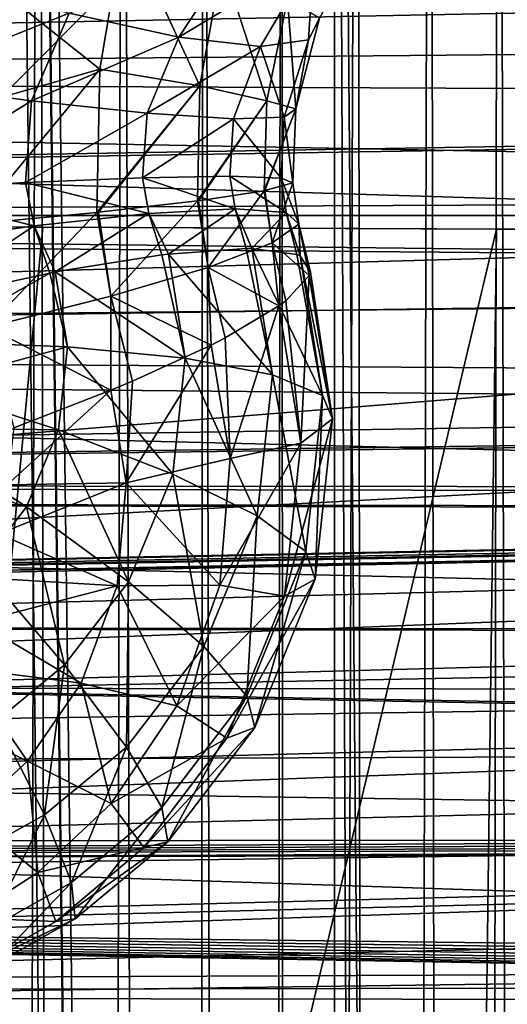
# Model space of a CAD drawing. Header units: metres. Extents: x -105 to 105, y -117 to 62.
# Tile 213 of 256: x 8.2 to 9.47, y -35.54 to -32.96. Entities that reach past the tile are written whole.
import ezdxf

# ---------------------------------------------------------------- set-up
doc = ezdxf.new("R2010")
doc.units = ezdxf.units.M
doc.layers.add('solid_509432_AD150_SW0001', color=7, linetype='CONTINUOUS')
doc.layers.add('solid_509432_AD150_SW0001_01', color=7, linetype='CONTINUOUS')

msp = doc.modelspace()

# ---------------------------------------------------------------- linework, layer by layer
at = {"layer": 'solid_509432_AD150_SW0001'}
for points in [[(19.164278, -30.178543, 17.200001), (0, -31.197607, 17.200001), (-19.004164, -33.471653, 17.200001)], [(19.004164, -33.471672, 17.200001), (19.164278, -30.178543, 17.200001), (-19.004164, -33.471653, 17.200001)], [(15.911817, -32.674633, 3.150873), (15.845762, -32.992149, 3.037176), (0, -32.795158, 3.552572)], [(15.845762, -32.992149, 3.037176), (0, -33.135956, 3.427122), (0, -32.795158, 3.552572)], [(-2.571086, -44.225113, 17.200001), (19.004164, -33.471672, 17.200001), (-19.004164, -33.471653, 17.200001)], [(0.626161, -43.635117, 17.200001), (19.004164, -33.471672, 17.200001), (-0.471556, -43.619888, 17.200001)], [(16.608957, -33.915565, 9.733883), (0, -33.809872, 9.293969), (0, -34.173038, 9.295006)], [(16.610235, -34.186619, 9.729881), (16.608957, -33.915565, 9.733883), (0, -34.173038, 9.295006)], [(16.607235, -34.204224, 9.728799), (16.610235, -34.186619, 9.729881), (0, -34.173038, 9.295006)], [(15.768517, -34.247578, 2.896079), (15.794847, -34.857994, 2.995983), (0, -34.573597, 3.355346)], [(15.31156, -34.56757, -1.790279), (0, -34.540058, -2.213469), (0, -34.86195, -2.380304)], [(15.191188, -35.087322, -2.051649), (15.31156, -34.56757, -1.790279), (0, -34.86195, -2.380304)], [(15.7953, -34.864555, 2.997682), (0, -34.925182, 3.446224), (0, -34.573597, 3.355346)], [(15.794847, -34.857994, 2.995983), (15.7953, -34.864555, 2.997682), (0, -34.573597, 3.355346)], [(15.200181, -35.102329, 13.687719), (15.202197, -35.433514, 13.433515), (0, -35.500393, 14.085731)], [(15.202197, -35.433514, 13.433515), (0, -35.831596, 13.831598), (0, -35.500393, 14.085731)]]:
    msp.add_3dface(points, dxfattribs=at)
at = {"layer": 'solid_509432_AD150_SW0001_01'}
for points in [[(7.633742, 18.070267, 71.843575), (9.022556, -88.007729, 71.829117), (9.022556, -28.755762, 71.829117)], [(7.633742, 18.070267, 71.843575), (8.98235, -88.533623, 71.829575), (9.022556, -88.007729, 71.829117)], [(7.633742, 18.070267, 71.843575), (8.979424, -88.551857, 71.829605), (8.98235, -88.533623, 71.829575)], [(7.633742, 18.070267, 71.843575), (8.859094, -89.033203, 71.830948), (8.979424, -88.551857, 71.829605)], [(7.633742, 18.070267, 71.843575), (8.663997, -89.454674, 71.833084), (8.859094, -89.033203, 71.830948)], [(7.633742, 18.070267, 71.843575), (8.615164, -89.533127, 71.833611), (8.663997, -89.454674, 71.833084)], [(7.633742, 18.070267, 71.843575), (8.384526, -89.830048, 71.83606), (8.615164, -89.533127, 71.833611)], [(7.633742, 18.070267, 71.843575), (8.252732, -89.962006, 71.837433), (8.384526, -89.830048, 71.83606)], [(7.633742, 18.070267, 71.843575), (8.034111, -90.139801, 71.839661), (8.252732, -89.962006, 71.837433)], [(9.281538, -88.007729, 71.809334), (9.022556, -28.755762, 71.829117), (9.022556, -88.007729, 71.829117)], [(9.535771, -88.007729, 71.756149), (9.535772, -28.755762, 71.756149), (9.022556, -28.755762, 71.829117)], [(9.281538, -88.007729, 71.809334), (9.535771, -88.007729, 71.756149), (9.022556, -28.755762, 71.829117)], [(9.452182, -29.040243, 65.829308), (9.622603, -29.004528, 66.021378), (9.585935, -86.844833, 65.978584)], [(9.272032, -29.078865, 65.643585), (9.452182, -29.040243, 65.829308), (9.368085, -86.739014, 65.740547)], [(9.452182, -29.040243, 65.829308), (9.585935, -86.844833, 65.978584), (9.368085, -86.739014, 65.740547)], [(9.082829, -29.119928, 65.465233), (9.272032, -29.078865, 65.643585), (9.136846, -86.631538, 65.514534)], [(9.272032, -29.078865, 65.643585), (9.368085, -86.739014, 65.740547), (9.136846, -86.631538, 65.514534)], [(8.885361, -29.163128, 65.295158), (9.082829, -29.119928, 65.465233), (8.893023, -86.52272, 65.301476)], [(9.082829, -29.119928, 65.465233), (9.136846, -86.631538, 65.514534), (8.893023, -86.52272, 65.301476)], [(8.680086, -29.208317, 65.13385), (8.885361, -29.163128, 65.295158), (8.809225, -86.486328, 65.233582)], [(8.885361, -29.163128, 65.295158), (8.893023, -86.52272, 65.301476), (8.809225, -86.486328, 65.233582)], [(8.46747, -29.255354, 64.98175), (8.680086, -29.208317, 65.13385), (8.637449, -86.413239, 65.10218)], [(8.680086, -29.208317, 65.13385), (8.809225, -86.486328, 65.233582), (8.637449, -86.413239, 65.10218)], [(8.248234, -29.304159, 64.839394), (8.46747, -29.255354, 64.98175), (8.371159, -86.303734, 64.91748)], [(8.46747, -29.255354, 64.98175), (8.637449, -86.413239, 65.10218), (8.371159, -86.303734, 64.91748)], [(8.023157, -29.354834, 64.707253), (8.248234, -29.304159, 64.839394), (8.09547, -86.195061, 64.74823)], [(8.248234, -29.304159, 64.839394), (8.371159, -86.303734, 64.91748), (8.09547, -86.195061, 64.74823)], [(12.937243, -29.349676, 13.961226), (15.184866, -33.482868, 13.90237), (0, -34.70055, 14.3)], [(12.902487, -29.366007, 13.962136), (12.937243, -29.349676, 13.961226), (0, -34.70055, 14.3)], [(9.8423, -30.60713, 14.042271), (12.902487, -29.366007, 13.962136), (0, -34.70055, 14.3)], [(9.768122, -30.632599, 14.044212), (9.8423, -30.60713, 14.042271), (0, -34.70055, 14.3)], [(6.630257, -31.524157, 14.126381), (9.768122, -30.632599, 14.044212), (0, -34.70055, 14.3)], [(7.896916, -31.47797, -14.352432), (9.789654, -31.514595, -13.505202), (7.812423, -33.499802, -14.3349)], [(9.789654, -31.514595, -13.505202), (9.702948, -33.507687, -13.49429), (7.812423, -33.499802, -14.3349)], [(8.472828, -32.703587, -10.857396), (8.122935, -32.861267, -11.071648), (8.408335, -33.088459, -10.875251)], [(8.472828, -32.703587, -10.857396), (8.408335, -33.088459, -10.875251), (8.670599, -33.131863, -10.57843)], [(8.472828, -32.703587, -10.857396), (8.670599, -33.131863, -10.57843), (8.728691, -32.809586, -10.572935)], [(16.685541, -32.729248, 9.493376), (0, -32.758125, 9.030887), (0, -33.097214, 9.16094)], [(16.645889, -33.170082, 9.634151), (16.685541, -32.729248, 9.493376), (0, -33.097214, 9.16094)], [(15.429588, -32.825581, -1.578699), (0, -32.765842, -1.997139), (0, -33.125931, -1.954971)], [(8.769058, -32.770954, -8.733278), (8.615001, -33.005005, -8.737924), (8.32834, -32.941525, -8.468136)], [(8.968181, -32.792038, -9.078145), (8.615001, -33.005005, -8.737924), (8.769058, -32.770954, -8.733278)], [(9.085095, -32.755863, -9.457869), (8.954336, -33.012012, -9.452004), (8.968181, -32.792038, -9.078145)], [(8.982985, -32.954746, -9.845912), (8.954336, -33.012012, -9.452004), (9.085095, -32.755863, -9.457869)], [(8.968181, -32.792038, -9.078145), (8.82867, -33.029167, -9.073762), (8.615001, -33.005005, -8.737924)], [(8.954336, -33.012012, -9.452004), (8.82867, -33.029167, -9.073762), (8.968181, -32.792038, -9.078145)], [(15.415245, -33.415146, -1.548258), (15.429588, -32.825581, -1.578699), (0, -33.125931, -1.954971)], [(8.728691, -32.809586, -10.572935), (8.670599, -33.131863, -10.57843), (8.845209, -33.17091, -10.222415)], [(8.728691, -32.809586, -10.572935), (8.845209, -33.17091, -10.222415), (8.899722, -32.904408, -10.227592)], [(8.32834, -32.941525, -8.468136), (7.87094, -33.124104, -8.304965), (7.988914, -32.843193, -8.283411)], [(8.408335, -33.088459, -10.875251), (8.122935, -32.861267, -11.071648), (8.072592, -33.184067, -11.092915)], [(8.899722, -32.904408, -10.227592), (8.845209, -33.17091, -10.222415), (8.921432, -33.19183, -9.832767)], [(8.899722, -32.904408, -10.227592), (8.921432, -33.19183, -9.832767), (8.982985, -32.954746, -9.845912)], [(8.32834, -32.941525, -8.468136), (8.229264, -33.171501, -8.473494), (7.87094, -33.124104, -8.304965)], [(8.615001, -33.005005, -8.737924), (8.229264, -33.171501, -8.473494), (8.32834, -32.941525, -8.468136)], [(8.982985, -32.954746, -9.845912), (8.921432, -33.19183, -9.832767), (8.954336, -33.012012, -9.452004)], [(15.845762, -32.992149, 3.037176), (15.77301, -33.621525, 2.908019), (0, -33.135956, 3.427122)], [(8.615001, -33.005005, -8.737924), (8.532054, -33.20356, -8.731048), (8.229264, -33.171501, -8.473494)], [(8.82867, -33.029167, -9.073762), (8.532054, -33.20356, -8.731048), (8.615001, -33.005005, -8.737924)], [(8.954336, -33.012012, -9.452004), (8.89085, -33.214134, -9.435557), (8.82867, -33.029167, -9.073762)], [(8.921432, -33.19183, -9.832767), (8.89085, -33.214134, -9.435557), (8.954336, -33.012012, -9.452004)], [(8.82867, -33.029167, -9.073762), (8.757902, -33.218143, -9.059453), (8.532054, -33.20356, -8.731048)], [(8.89085, -33.214134, -9.435557), (8.757902, -33.218143, -9.059453), (8.82867, -33.029167, -9.073762)], [(8.408335, -33.088459, -10.875251), (8.072592, -33.184067, -11.092915), (8.073724, -33.494194, -11.090662)], [(8.408335, -33.088459, -10.875251), (8.073724, -33.494194, -11.090662), (8.400601, -33.463257, -10.875607)], [(8.408335, -33.088459, -10.875251), (8.400601, -33.463257, -10.875607), (8.670599, -33.131863, -10.57843)], [(16.645889, -33.170082, 9.634151), (0, -33.097214, 9.16094), (0, -33.449516, 9.249063)], [(15.415245, -33.415146, -1.548258), (0, -33.125931, -1.954971), (0, -33.488518, -1.955832)], [(15.77301, -33.621525, 2.908019), (0, -33.489452, 3.343762), (0, -33.135956, 3.427122)], [(8.229264, -33.171501, -8.473494), (7.851658, -33.405258, -8.307011), (7.87094, -33.124104, -8.304965)], [(8.670599, -33.131863, -10.57843), (8.400601, -33.463257, -10.875607), (8.404772, -33.462822, -10.871978)], [(8.670599, -33.131863, -10.57843), (8.404772, -33.462822, -10.871978), (8.663718, -33.432961, -10.577324)], [(8.670599, -33.131863, -10.57843), (8.663718, -33.432961, -10.577324), (8.845209, -33.17091, -10.222415)], [(16.644573, -33.18478, 9.637739), (16.645889, -33.170082, 9.634151), (0, -33.449516, 9.249063)], [(16.614353, -33.643433, 9.716506), (16.644573, -33.18478, 9.637739), (0, -33.449516, 9.249063)], [(8.229264, -33.171501, -8.473494), (8.214013, -33.385365, -8.472816), (7.851658, -33.405258, -8.307011)], [(8.532054, -33.20356, -8.731048), (8.214013, -33.385365, -8.472816), (8.229264, -33.171501, -8.473494)], [(8.845209, -33.17091, -10.222415), (8.663718, -33.432961, -10.577324), (8.666451, -33.432606, -10.573221)], [(8.845209, -33.17091, -10.222415), (8.666451, -33.432606, -10.573221), (8.838854, -33.406586, -10.219905)], [(8.845209, -33.17091, -10.222415), (8.838854, -33.406586, -10.219905), (8.921432, -33.19183, -9.832767)], [(8.921432, -33.19183, -9.832767), (8.838854, -33.406586, -10.219905), (8.840219, -33.40633, -10.215794)], [(8.921432, -33.19183, -9.832767), (8.840219, -33.40633, -10.215794), (8.913644, -33.386246, -9.828622)], [(8.921432, -33.19183, -9.832767), (8.913644, -33.386246, -9.828622), (8.89085, -33.214134, -9.435557)], [(8.532054, -33.20356, -8.731048), (8.520177, -33.372845, -8.72835), (8.214013, -33.385365, -8.472816)], [(8.757902, -33.218143, -9.059453), (8.520177, -33.372845, -8.72835), (8.532054, -33.20356, -8.731048)], [(8.757902, -33.218143, -9.059453), (8.74849, -33.368748, -9.055515), (8.520177, -33.372845, -8.72835)], [(8.757902, -33.218143, -9.059453), (8.882801, -33.373318, -9.43113), (8.74849, -33.368748, -9.055515)], [(8.89085, -33.214134, -9.435557), (8.882801, -33.373318, -9.43113), (8.757902, -33.218143, -9.059453)], [(8.89085, -33.214134, -9.435557), (8.913644, -33.386246, -9.828622), (8.882801, -33.373318, -9.43113)], [(8.214013, -33.385365, -8.472816), (8.520177, -33.372845, -8.72835), (8.537076, -33.466022, -8.725616)], [(8.520177, -33.372845, -8.72835), (8.74849, -33.368748, -9.055515), (8.762292, -33.453915, -9.051972)], [(8.520177, -33.372845, -8.72835), (8.762292, -33.453915, -9.051972), (8.537076, -33.466022, -8.725616)], [(8.74849, -33.368748, -9.055515), (8.896193, -33.463371, -9.425278), (8.762292, -33.453915, -9.051972)], [(8.74849, -33.368748, -9.055515), (8.882801, -33.373318, -9.43113), (8.896193, -33.463371, -9.425278)], [(7.851658, -33.405258, -8.307011), (8.214013, -33.385365, -8.472816), (8.236297, -33.498848, -8.469037)], [(8.214013, -33.385365, -8.472816), (8.537076, -33.466022, -8.725616), (8.236297, -33.498848, -8.469037)], [(8.913644, -33.386246, -9.828622), (8.840219, -33.40633, -10.215794), (8.859627, -33.542873, -10.206838)], [(8.913644, -33.386246, -9.828622), (8.859627, -33.542873, -10.206838), (8.929412, -33.493732, -9.819423)], [(8.882801, -33.373318, -9.43113), (8.929412, -33.493732, -9.819423), (8.896193, -33.463371, -9.425278)], [(8.882801, -33.373318, -9.43113), (8.913644, -33.386246, -9.828622), (8.929412, -33.493732, -9.819423)], [(15.415245, -33.415146, -1.548258), (0, -33.488518, -1.955832), (0, -33.848476, -1.999721)], [(15.386938, -33.994453, -1.617634), (15.415245, -33.415146, -1.548258), (0, -33.848476, -1.999721)], [(7.851658, -33.405258, -8.307011), (8.236297, -33.498848, -8.469037), (7.880993, -33.550095, -8.30018)], [(8.838854, -33.406586, -10.219905), (8.666451, -33.432606, -10.573221), (8.691719, -33.607353, -10.560427)], [(8.838854, -33.406586, -10.219905), (8.691719, -33.607353, -10.560427), (8.859627, -33.542873, -10.206838)], [(8.840219, -33.40633, -10.215794), (8.838854, -33.406586, -10.219905), (8.859627, -33.542873, -10.206838)], [(16.614353, -33.643433, 9.716506), (0, -33.449516, 9.249063), (0, -33.809872, 9.293969)], [(8.663718, -33.432961, -10.577324), (8.404772, -33.462822, -10.871978), (8.437432, -33.682667, -10.855457)], [(8.663718, -33.432961, -10.577324), (8.437432, -33.682667, -10.855457), (8.691719, -33.607353, -10.560427)], [(8.666451, -33.432606, -10.573221), (8.663718, -33.432961, -10.577324), (8.691719, -33.607353, -10.560427)], [(-2.571086, -44.225113, 17.200001), (-1.55115, -43.819115, 17.200001), (19.004164, -33.471672, 17.200001)], [(-1.55115, -43.819115, 17.200001), (-0.471556, -43.619888, 17.200001), (19.004164, -33.471672, 17.200001)], [(0.626161, -43.635117, 17.200001), (1.699764, -43.864197, 17.200001), (19.004164, -33.471672, 17.200001)], [(1.699764, -43.864197, 17.200001), (2.708052, -44.298321, 17.200001), (19.004164, -33.471672, 17.200001)], [(2.708052, -44.298321, 17.200001), (3.612293, -44.920826, 17.200001), (19.004164, -33.471672, 17.200001)], [(3.612293, -44.920826, 17.200001), (4.377715, -45.707779, 17.200001), (19.004164, -33.471672, 17.200001)], [(4.279174, -52.812294, 17.200001), (18.747355, -54.341576, 17.200001), (19.004164, -33.471672, 17.200001)], [(4.901679, -51.908051, 17.200001), (4.279174, -52.812294, 17.200001), (19.004164, -33.471672, 17.200001)], [(4.377715, -45.707779, 17.200001), (4.974889, -46.628914, 17.200001), (19.004164, -33.471672, 17.200001)], [(5.335804, -50.899761, 17.200001), (4.901679, -51.908051, 17.200001), (19.004164, -33.471672, 17.200001)], [(4.974889, -46.628914, 17.200001), (5.380886, -47.648849, 17.200001), (19.004164, -33.471672, 17.200001)], [(5.564882, -49.82616, 17.200001), (5.335804, -50.899761, 17.200001), (19.004164, -33.471672, 17.200001)], [(5.380886, -47.648849, 17.200001), (5.58011, -48.728443, 17.200001), (19.004164, -33.471672, 17.200001)], [(5.58011, -48.728443, 17.200001), (5.564882, -49.82616, 17.200001), (19.004164, -33.471672, 17.200001)], [(8.400601, -33.463257, -10.875607), (8.073724, -33.494194, -11.090662), (8.114351, -33.763371, -11.071352)], [(8.400601, -33.463257, -10.875607), (8.114351, -33.763371, -11.071352), (8.437432, -33.682667, -10.855457)], [(8.236297, -33.498848, -8.469037), (8.537076, -33.466022, -8.725616), (8.291993, -33.619251, -8.471382)], [(8.537076, -33.466022, -8.725616), (8.57107, -33.574287, -8.721198), (8.291993, -33.619251, -8.471382)], [(8.404772, -33.462822, -10.871978), (8.400601, -33.463257, -10.875607), (8.437432, -33.682667, -10.855457)], [(8.537076, -33.466022, -8.725616), (8.762292, -33.453915, -9.051972), (8.587869, -33.572231, -8.740689)], [(8.537076, -33.466022, -8.725616), (8.587869, -33.572231, -8.740689), (8.57107, -33.574287, -8.721198)], [(8.762292, -33.453915, -9.051972), (8.791432, -33.557705, -9.047606), (8.587869, -33.572231, -8.740689)], [(8.762292, -33.453915, -9.051972), (8.806696, -33.557785, -9.078604), (8.791432, -33.557705, -9.047606)], [(8.762292, -33.453915, -9.051972), (8.896193, -33.463371, -9.425278), (8.806696, -33.557785, -9.078604)], [(8.896193, -33.463371, -9.425278), (8.923965, -33.573307, -9.418508), (8.806696, -33.557785, -9.078604)], [(8.896193, -33.463371, -9.425278), (8.93269, -33.576946, -9.460753), (8.923965, -33.573307, -9.418508)], [(8.896193, -33.463371, -9.425278), (8.929412, -33.493732, -9.819423), (8.93269, -33.576946, -9.460753)], [(15.184866, -33.482868, 13.90237), (15.18487, -33.892895, 13.90237), (0, -34.70055, 14.3)], [(15.77301, -33.621525, 2.908019), (0, -33.850437, 3.30373), (0, -33.489452, 3.343762)], [(7.469049, -41.852123, -13.96579), (7.812423, -33.499802, -14.3349), (8.259168, -33.502331, -14.157741)], [(7.812423, -33.499802, -14.3349), (9.702948, -33.507687, -13.49429), (8.259168, -33.502331, -14.157741)], [(7.880993, -33.550095, -8.30018), (8.236297, -33.498848, -8.469037), (7.940404, -33.695438, -8.290106)], [(8.236297, -33.498848, -8.469037), (8.278096, -33.621914, -8.461824), (7.940404, -33.695438, -8.290106)], [(8.236297, -33.498848, -8.469037), (8.291993, -33.619251, -8.471382), (8.278096, -33.621914, -8.461824)], [(8.929412, -33.493732, -9.819423), (8.859627, -33.542873, -10.206838), (8.956763, -33.628338, -9.859576)], [(8.929412, -33.493732, -9.819423), (8.959516, -33.620018, -9.80829), (8.93269, -33.576946, -9.460753)], [(8.929412, -33.493732, -9.819423), (8.956763, -33.628338, -9.859576), (8.959516, -33.620018, -9.80829)], [(7.469049, -41.852123, -13.96579), (8.259168, -33.502331, -14.157741), (9.446469, -33.507351, -13.622711)], [(9.339861, -41.863049, -13.136809), (7.469049, -41.852123, -13.96579), (9.446469, -33.507351, -13.622711)], [(8.259168, -33.502331, -14.157741), (9.702948, -33.507687, -13.49429), (9.446469, -33.507351, -13.622711)], [(9.339861, -41.863049, -13.136809), (9.702948, -33.507687, -13.49429), (10.60111, -33.50589, -13.006324)], [(11.176184, -41.86261, -12.073916), (9.339861, -41.863049, -13.136809), (10.60111, -33.50589, -13.006324)], [(9.339861, -41.863049, -13.136809), (9.446469, -33.507351, -13.622711), (9.702948, -33.507687, -13.49429)], [(8.859627, -33.542873, -10.206838), (8.691719, -33.607353, -10.560427), (8.87718, -33.708248, -10.246307)], [(8.859627, -33.542873, -10.206838), (8.895629, -33.694611, -10.190038), (8.956763, -33.628338, -9.859576)], [(8.859627, -33.542873, -10.206838), (8.87718, -33.708248, -10.246307), (8.895629, -33.694611, -10.190038)], [(8.57107, -33.574287, -8.721198), (8.632087, -33.844643, -8.699922), (8.291993, -33.619251, -8.471382)], [(8.57107, -33.574287, -8.721198), (8.587869, -33.572231, -8.740689), (8.632087, -33.844643, -8.699922)], [(8.791432, -33.557705, -9.047606), (8.860102, -33.888355, -9.029128), (8.587869, -33.572231, -8.740689)], [(8.860102, -33.888355, -9.029128), (8.632087, -33.844643, -8.699922), (8.587869, -33.572231, -8.740689)], [(8.791432, -33.557705, -9.047606), (8.806696, -33.557785, -9.078604), (8.860102, -33.888355, -9.029128)], [(8.991588, -33.942772, -9.405996), (8.860102, -33.888355, -9.029128), (8.806696, -33.557785, -9.078604)], [(8.923965, -33.573307, -9.418508), (8.991588, -33.942772, -9.405996), (8.806696, -33.557785, -9.078604)], [(8.923965, -33.573307, -9.418508), (8.93269, -33.576946, -9.460753), (8.991588, -33.942772, -9.405996)], [(9.017061, -34.003967, -9.803346), (8.991588, -33.942772, -9.405996), (8.93269, -33.576946, -9.460753)], [(8.959516, -33.620018, -9.80829), (9.017061, -34.003967, -9.803346), (8.93269, -33.576946, -9.460753)], [(15.77301, -33.621525, 2.908019), (15.768408, -34.241402, 2.895638), (0, -33.850437, 3.30373)], [(8.278096, -33.621914, -8.461824), (7.958028, -33.800938, -8.274323), (7.940404, -33.695438, -8.290106)], [(8.278096, -33.621914, -8.461824), (8.323989, -33.814789, -8.442122), (7.958028, -33.800938, -8.274323)], [(8.278096, -33.621914, -8.461824), (8.291993, -33.619251, -8.471382), (8.323989, -33.814789, -8.442122)], [(8.632087, -33.844643, -8.699922), (8.323989, -33.814789, -8.442122), (8.291993, -33.619251, -8.471382)], [(8.691719, -33.607353, -10.560427), (8.437432, -33.682667, -10.855457), (8.69968, -33.810917, -10.593054)], [(8.691719, -33.607353, -10.560427), (8.736717, -33.791939, -10.537386), (8.87718, -33.708248, -10.246307)], [(8.691719, -33.607353, -10.560427), (8.69968, -33.810917, -10.593054), (8.736717, -33.791939, -10.537386)], [(8.895629, -33.694611, -10.190038), (8.934686, -34.067528, -10.192516), (8.956763, -33.628338, -9.859576)], [(8.934686, -34.067528, -10.192516), (9.017061, -34.003967, -9.803346), (8.956763, -33.628338, -9.859576)], [(8.959516, -33.620018, -9.80829), (8.956763, -33.628338, -9.859576), (9.017061, -34.003967, -9.803346)], [(16.608957, -33.915565, 9.733883), (16.614353, -33.643433, 9.716506), (0, -33.809872, 9.293969)], [(8.437432, -33.682667, -10.855457), (8.114351, -33.763371, -11.071352), (8.437066, -33.928936, -10.874805)], [(8.437432, -33.682667, -10.855457), (8.437066, -33.928936, -10.874805), (8.493756, -33.90527, -10.82635)], [(8.437432, -33.682667, -10.855457), (8.493756, -33.90527, -10.82635), (8.69968, -33.810917, -10.593054)], [(8.895629, -33.694611, -10.190038), (8.87718, -33.708248, -10.246307), (8.934686, -34.067528, -10.192516)], [(8.736717, -33.791939, -10.537386), (8.74953, -34.107666, -10.548738), (8.87718, -33.708248, -10.246307)], [(8.74953, -34.107666, -10.548738), (8.934686, -34.067528, -10.192516), (8.87718, -33.708248, -10.246307)], [(8.437066, -33.928936, -10.874805), (8.114351, -33.763371, -11.071352), (8.183559, -34.026779, -11.036957)], [(8.323989, -33.814789, -8.442122), (7.945155, -33.917698, -8.255368), (7.958028, -33.800938, -8.274323)], [(8.477011, -34.170952, -10.838628), (8.74953, -34.107666, -10.548738), (8.69968, -33.810917, -10.593054)], [(8.493756, -33.90527, -10.82635), (8.477011, -34.170952, -10.838628), (8.69968, -33.810917, -10.593054)], [(8.736717, -33.791939, -10.537386), (8.69968, -33.810917, -10.593054), (8.74953, -34.107666, -10.548738)], [(8.323989, -33.814789, -8.442122), (8.30036, -34.032429, -8.406795), (7.945155, -33.917698, -8.255368)], [(8.599317, -34.148361, -8.650626), (8.30036, -34.032429, -8.406795), (8.323989, -33.814789, -8.442122)], [(8.632087, -33.844643, -8.699922), (8.599317, -34.148361, -8.650626), (8.323989, -33.814789, -8.442122)], [(15.386938, -33.994453, -1.617634), (0, -33.848476, -1.999721), (0, -34.200649, -2.086012)], [(15.768408, -34.241402, 2.895638), (0, -34.213593, 3.307613), (0, -33.850437, 3.30373)], [(8.82046, -34.257137, -8.969275), (8.599317, -34.148361, -8.650626), (8.632087, -33.844643, -8.699922)], [(8.860102, -33.888355, -9.029128), (8.82046, -34.257137, -8.969275), (8.632087, -33.844643, -8.699922)], [(8.947842, -34.35091, -9.339758), (8.82046, -34.257137, -8.969275), (8.860102, -33.888355, -9.029128)], [(8.991588, -33.942772, -9.405996), (8.947842, -34.35091, -9.339758), (8.860102, -33.888355, -9.029128)], [(15.18487, -33.892895, 13.90237), (15.184869, -34.302917, 13.90237), (0, -34.70055, 14.3)], [(8.493756, -33.90527, -10.82635), (8.437066, -33.928936, -10.874805), (8.477011, -34.170952, -10.838628)], [(8.30036, -34.032429, -8.406795), (7.899564, -34.026035, -8.236341), (7.945155, -33.917698, -8.255368)], [(8.437066, -33.928936, -10.874805), (8.183559, -34.026779, -11.036957), (8.165671, -34.176327, -11.037559)], [(8.437066, -33.928936, -10.874805), (8.165671, -34.176327, -11.037559), (8.477011, -34.170952, -10.838628)], [(8.972274, -34.42292, -9.735356), (8.947842, -34.35091, -9.339758), (8.991588, -33.942772, -9.405996)], [(9.017061, -34.003967, -9.803346), (8.972274, -34.42292, -9.735356), (8.991588, -33.942772, -9.405996)], [(15.386134, -34.003407, -1.619506), (15.386938, -33.994453, -1.617634), (0, -34.200649, -2.086012)], [(15.312757, -34.560841, -1.787596), (15.386134, -34.003407, -1.619506), (0, -34.200649, -2.086012)], [(8.891994, -34.467968, -10.127536), (8.972274, -34.42292, -9.735356), (9.017061, -34.003967, -9.803346)], [(8.934686, -34.067528, -10.192516), (8.891994, -34.467968, -10.127536), (9.017061, -34.003967, -9.803346)], [(8.216816, -34.234333, -8.371347), (7.832987, -34.110229, -8.220266), (7.899564, -34.026035, -8.236341)], [(8.30036, -34.032429, -8.406795), (8.216816, -34.234333, -8.371347), (7.899564, -34.026035, -8.236341)], [(8.483505, -34.430099, -8.601172), (8.216816, -34.234333, -8.371347), (8.30036, -34.032429, -8.406795)], [(8.599317, -34.148361, -8.650626), (8.483505, -34.430099, -8.601172), (8.30036, -34.032429, -8.406795)], [(8.722964, -34.439125, -10.495346), (8.891994, -34.467968, -10.127536), (8.934686, -34.067528, -10.192516)], [(8.74953, -34.107666, -10.548738), (8.722964, -34.439125, -10.495346), (8.934686, -34.067528, -10.192516)], [(8.216816, -34.234333, -8.371347), (8.095925, -34.390278, -8.341597), (7.832987, -34.110229, -8.220266)], [(8.477011, -34.170952, -10.838628), (8.722964, -34.439125, -10.495346), (8.74953, -34.107666, -10.548738)], [(8.477011, -34.170952, -10.838628), (8.165671, -34.176327, -11.037559), (8.143866, -34.304459, -11.028508)], [(8.477011, -34.170952, -10.838628), (8.143866, -34.304459, -11.028508), (8.453723, -34.440464, -10.795139)], [(8.477011, -34.170952, -10.838628), (8.453723, -34.440464, -10.795139), (8.722964, -34.439125, -10.495346)], [(8.680394, -34.599224, -8.909239), (8.483505, -34.430099, -8.601172), (8.599317, -34.148361, -8.650626)], [(8.82046, -34.257137, -8.969275), (8.680394, -34.599224, -8.909239), (8.599317, -34.148361, -8.650626)], [(16.607235, -34.204224, 9.728799), (0, -34.173038, 9.295006), (0, -34.533768, 9.252133)], [(15.312757, -34.560841, -1.787596), (0, -34.200649, -2.086012), (0, -34.540058, -2.213469)], [(16.605766, -34.207859, 9.728542), (16.607235, -34.204224, 9.728799), (0, -34.533768, 9.252133)], [(16.597954, -34.220543, 9.727545), (16.605766, -34.207859, 9.728542), (0, -34.533768, 9.252133)], [(15.768517, -34.247578, 2.896079), (0, -34.573597, 3.355346), (0, -34.213593, 3.307613)], [(15.768408, -34.241402, 2.895638), (15.768517, -34.247578, 2.896079), (0, -34.213593, 3.307613)], [(16.58963, -34.229324, 9.726749), (16.597954, -34.220543, 9.727545), (0, -34.533768, 9.252133)], [(16.582714, -34.234875, 9.726192), (16.58963, -34.229324, 9.726749), (0, -34.533768, 9.252133)], [(16.582714, -34.234875, 9.726192), (0, -34.533768, 9.252133), (7.975551, -34.403233, 9.483411)], [(16.562206, -34.246208, 9.724858), (16.582714, -34.234875, 9.726192), (7.975551, -34.403233, 9.483411)], [(16.558296, -34.247746, 9.724645), (16.562206, -34.246208, 9.724858), (7.975551, -34.403233, 9.483411)], [(16.538626, -34.253357, 9.723718), (16.558296, -34.247746, 9.724645), (7.975551, -34.403233, 9.483411)], [(8.316436, -34.647316, -8.55975), (8.095925, -34.390278, -8.341597), (8.216816, -34.234333, -8.371347)], [(8.483505, -34.430099, -8.601172), (8.316436, -34.647316, -8.55975), (8.216816, -34.234333, -8.371347)], [(0.000001, -34.9072, 9.23198), (16.512384, -34.256199, 9.722817), (7.975551, -34.403233, 9.483411)], [(0.000001, -34.9072, 9.23198), (16.517792, -34.461559, 9.7217), (16.512384, -34.256199, 9.722817)], [(16.538626, -34.253357, 9.723718), (7.975551, -34.403233, 9.483411), (16.512384, -34.256199, 9.722817)], [(8.793282, -34.729511, -9.273326), (8.680394, -34.599224, -8.909239), (8.82046, -34.257137, -8.969275)], [(8.947842, -34.35091, -9.339758), (8.793282, -34.729511, -9.273326), (8.82046, -34.257137, -8.969275)], [(15.194271, -34.716709, 13.847634), (0, -34.70055, 14.3), (15.184869, -34.302917, 13.90237)], [(8.453723, -34.440464, -10.795139), (8.143866, -34.304459, -11.028508), (8.118638, -34.421059, -11.012295)], [(8.814027, -34.811558, -9.667176), (8.793282, -34.729511, -9.273326), (8.947842, -34.35091, -9.339758)], [(8.972274, -34.42292, -9.735356), (8.814027, -34.811558, -9.667176), (8.947842, -34.35091, -9.339758)], [(8.316436, -34.647316, -8.55975), (8.138232, -34.793613, -8.529104), (8.095925, -34.390278, -8.341597)], [(8.453723, -34.440464, -10.795139), (8.118638, -34.421059, -11.012295), (8.088741, -34.535389, -10.988556)], [(8.741133, -34.839447, -10.062383), (8.814027, -34.811558, -9.667176), (8.972274, -34.42292, -9.735356)], [(8.891994, -34.467968, -10.127536), (8.741133, -34.839447, -10.062383), (8.972274, -34.42292, -9.735356)], [(8.453723, -34.440464, -10.795139), (8.088741, -34.535389, -10.988556), (8.360093, -34.695637, -10.75082)], [(8.478611, -34.862804, -8.858992), (8.316436, -34.647316, -8.55975), (8.483505, -34.430099, -8.601172)], [(8.453723, -34.440464, -10.795139), (8.360093, -34.695637, -10.75082), (8.610445, -34.755096, -10.44061)], [(8.453723, -34.440464, -10.795139), (8.610445, -34.755096, -10.44061), (8.722964, -34.439125, -10.495346)], [(8.680394, -34.599224, -8.909239), (8.478611, -34.862804, -8.858992), (8.483505, -34.430099, -8.601172)], [(8.722964, -34.439125, -10.495346), (8.610445, -34.755096, -10.44061), (8.891994, -34.467968, -10.127536)], [(0.000001, -34.9072, 9.23198), (16.522364, -34.665169, 9.748652), (16.517792, -34.461559, 9.7217)], [(8.610445, -34.755096, -10.44061), (8.741133, -34.839447, -10.062383), (8.891994, -34.467968, -10.127536)], [(15.31156, -34.56757, -1.790279), (15.312757, -34.560841, -1.787596), (0, -34.540058, -2.213469)], [(8.360093, -34.695637, -10.75082), (8.088741, -34.535389, -10.988556), (8.050819, -34.656204, -10.954529)], [(8.570754, -35.021206, -9.21774), (8.478611, -34.862804, -8.858992), (8.680394, -34.599224, -8.909239)], [(8.793282, -34.729511, -9.273326), (8.570754, -35.021206, -9.21774), (8.680394, -34.599224, -8.909239)], [(8.218863, -34.899803, -10.712536), (8.050819, -34.656204, -10.954529), (7.999954, -34.793175, -10.903234)], [(8.360093, -34.695637, -10.75082), (8.050819, -34.656204, -10.954529), (8.218863, -34.899803, -10.712536)], [(8.263969, -35.040104, -8.821877), (8.138232, -34.793613, -8.529104), (8.316436, -34.647316, -8.55975)], [(8.478611, -34.862804, -8.858992), (8.263969, -35.040104, -8.821877), (8.316436, -34.647316, -8.55975)], [(0, -35.273926, 9.3048), (16.526011, -34.863205, 9.803165), (16.522364, -34.665169, 9.748652)], [(0.000001, -34.9072, 9.23198), (0, -35.273926, 9.3048), (16.522364, -34.665169, 9.748652)], [(15.194271, -34.716709, 13.847634), (0, -35.114662, 14.24549), (0, -34.70055, 14.3)], [(8.360093, -34.695637, -10.75082), (8.218863, -34.899803, -10.712536), (8.438286, -35.010223, -10.392942)], [(8.360093, -34.695637, -10.75082), (8.438286, -35.010223, -10.392942), (8.610445, -34.755096, -10.44061)], [(15.194271, -34.716709, 13.847634), (15.200181, -35.102329, 13.687719), (0, -35.114662, 14.24549)], [(8.586219, -35.111092, -9.61012), (8.570754, -35.021206, -9.21774), (8.793282, -34.729511, -9.273326)], [(8.814027, -34.811558, -9.667176), (8.586219, -35.111092, -9.61012), (8.793282, -34.729511, -9.273326)], [(8.610445, -34.755096, -10.44061), (8.438286, -35.010223, -10.392942), (8.741133, -34.839447, -10.062383)], [(8.218863, -34.899803, -10.712536), (7.999954, -34.793175, -10.903234), (8.062914, -35.043461, -10.683218)], [(8.263969, -35.040104, -8.821877), (8.06478, -35.150764, -8.796038), (8.138232, -34.793613, -8.529104)], [(8.523891, -35.125977, -10.007831), (8.586219, -35.111092, -9.61012), (8.814027, -34.811558, -9.667176)], [(8.741133, -34.839447, -10.062383), (8.523891, -35.125977, -10.007831), (8.814027, -34.811558, -9.667176)], [(8.438286, -35.010223, -10.392942), (8.523891, -35.125977, -10.007831), (8.741133, -34.839447, -10.062383)], [(15.191188, -35.087322, -2.051649), (0, -34.86195, -2.380304), (0, -35.161839, -2.584206)], [(0, -35.273926, 9.3048), (16.528667, -35.051956, 9.884221), (16.526011, -34.863205, 9.803165)], [(15.7953, -34.864555, 2.997682), (15.850615, -35.450695, 3.208376), (0, -34.925182, 3.446224)], [(8.334337, -35.217388, -9.1767), (8.263969, -35.040104, -8.821877), (8.478611, -34.862804, -8.858992)], [(8.570754, -35.021206, -9.21774), (8.334337, -35.217388, -9.1767), (8.478611, -34.862804, -8.858992)], [(8.218863, -34.899803, -10.712536), (8.062914, -35.043461, -10.683218), (8.246485, -35.191174, -10.35619)], [(8.218863, -34.899803, -10.712536), (8.246485, -35.191174, -10.35619), (8.438286, -35.010223, -10.392942)], [(15.850615, -35.450695, 3.208376), (0, -35.263233, 3.578926), (0, -34.925182, 3.446224)], [(8.438286, -35.010223, -10.392942), (8.246485, -35.191174, -10.35619), (8.523891, -35.125977, -10.007831)], [(8.344259, -35.312687, -9.567979), (8.334337, -35.217388, -9.1767), (8.570754, -35.021206, -9.21774)], [(8.586219, -35.111092, -9.61012), (8.344259, -35.312687, -9.567979), (8.570754, -35.021206, -9.21774)], [(8.062914, -35.043461, -10.683218), (8.062579, -35.310078, -10.329635), (8.246485, -35.191174, -10.35619)], [(8.115355, -35.339817, -9.148148), (8.06478, -35.150764, -8.796038), (8.263969, -35.040104, -8.821877)], [(8.334337, -35.217388, -9.1767), (8.115355, -35.339817, -9.148148), (8.263969, -35.040104, -8.821877)], [(0, -35.611073, 9.465992), (16.530279, -35.227879, 9.990296), (16.528667, -35.051956, 9.884221)], [(0, -35.273926, 9.3048), (0, -35.611073, 9.465992), (16.528667, -35.051956, 9.884221)], [(15.18626, -35.098221, -2.058435), (15.191188, -35.087322, -2.051649), (0, -35.161839, -2.584206)], [(15.177753, -35.108608, -2.065072), (15.18626, -35.098221, -2.058435), (0, -35.161839, -2.584206)], [(15.200181, -35.102329, 13.687719), (0, -35.500393, 14.085731), (0, -35.114662, 14.24549)], [(15.165153, -35.118156, -2.071366), (15.177753, -35.108608, -2.065072), (0, -35.161839, -2.584206)], [(15.165153, -35.118156, -2.071366), (0, -35.161839, -2.584206), (7.30262, -35.15173, -2.339804)], [(15.14815, -35.126144, -2.076866), (15.165153, -35.118156, -2.071366), (7.30262, -35.15173, -2.339804)], [(8.293021, -35.319126, -9.967496), (8.344259, -35.312687, -9.567979), (8.586219, -35.111092, -9.61012)], [(8.523891, -35.125977, -10.007831), (8.293021, -35.319126, -9.967496), (8.586219, -35.111092, -9.61012)], [(0.000002, -35.510509, -2.78485), (15.101993, -35.133736, -2.083048), (7.30262, -35.15173, -2.339804)], [(0.000002, -35.510509, -2.78485), (15.111504, -35.483948, -2.244328), (15.101993, -35.133736, -2.083048)], [(15.126875, -35.131649, -2.080968), (15.14815, -35.126144, -2.076866), (7.30262, -35.15173, -2.339804)], [(15.126875, -35.131649, -2.080968), (7.30262, -35.15173, -2.339804), (15.101993, -35.133736, -2.083048)], [(8.246485, -35.191174, -10.35619), (8.293021, -35.319126, -9.967496), (8.523891, -35.125977, -10.007831)], [(8.246485, -35.191174, -10.35619), (8.062579, -35.310078, -10.329635), (8.293021, -35.319126, -9.967496)], [(0, -35.611073, 9.465992), (16.530821, -35.387676, 10.119402), (16.530279, -35.227879, 9.990296)], [(8.12024, -35.438633, -9.53865), (8.115355, -35.339817, -9.148148), (8.334337, -35.217388, -9.1767)], [(8.344259, -35.312687, -9.567979), (8.12024, -35.438633, -9.53865), (8.334337, -35.217388, -9.1767)], [(15.7468, -35.537075, 3.253445), (7.625621, -35.56419, 3.508713), (0, -35.263233, 3.578926)], [(15.770206, -35.534916, 3.251671), (15.7468, -35.537075, 3.253445), (0, -35.263233, 3.578926)], [(15.792457, -35.528793, 3.247944), (15.770206, -35.534916, 3.251671), (0, -35.263233, 3.578926)], [(15.811979, -35.519272, 3.242621), (15.792457, -35.528793, 3.247944), (0, -35.263233, 3.578926)], [(15.82776, -35.507282, 3.236234), (15.811979, -35.519272, 3.242621), (0, -35.263233, 3.578926)], [(15.839436, -35.493702, 3.229249), (15.82776, -35.507282, 3.236234), (0, -35.263233, 3.578926)], [(15.84698, -35.479321, 3.222076), (15.839436, -35.493702, 3.229249), (0, -35.263233, 3.578926)], [(15.850584, -35.464855, 3.21506), (15.84698, -35.479321, 3.222076), (0, -35.263233, 3.578926)], [(15.850615, -35.450695, 3.208376), (15.850584, -35.464855, 3.21506), (0, -35.263233, 3.578926)], [(8.062579, -35.310078, -10.329635), (8.079081, -35.440083, -9.939379), (8.293021, -35.319126, -9.967496)], [(8.079081, -35.440083, -9.939379), (8.12024, -35.438633, -9.53865), (8.344259, -35.312687, -9.567979)], [(8.293021, -35.319126, -9.967496), (8.079081, -35.440083, -9.939379), (8.344259, -35.312687, -9.567979)], [(0, -35.8979, 9.705612), (16.530279, -35.528347, 10.269116), (16.530821, -35.387676, 10.119402)], [(0, -35.611073, 9.465992), (0, -35.8979, 9.705612), (16.530821, -35.387676, 10.119402)], [(15.202197, -35.433514, 13.433515), (15.200181, -35.687717, 13.102328), (0, -35.831596, 13.831598)], [(0.000002, -35.510509, -2.78485), (15.11247, -35.529987, -2.2579), (15.111504, -35.483948, -2.244328)], [(0.000002, -35.510509, -2.78485), (0.000002, -35.899742, -2.885587), (15.11247, -35.529987, -2.2579)], [(0, -35.8979, 9.705612), (16.528667, -35.647259, 10.436631), (16.530279, -35.528347, 10.269116)], [(0.000002, -35.899742, -2.885587), (15.117793, -35.864162, -2.311035), (15.11247, -35.529987, -2.2579)]]:
    msp.add_3dface(points, dxfattribs=at)

doc.saveas('drawing.dxf')
